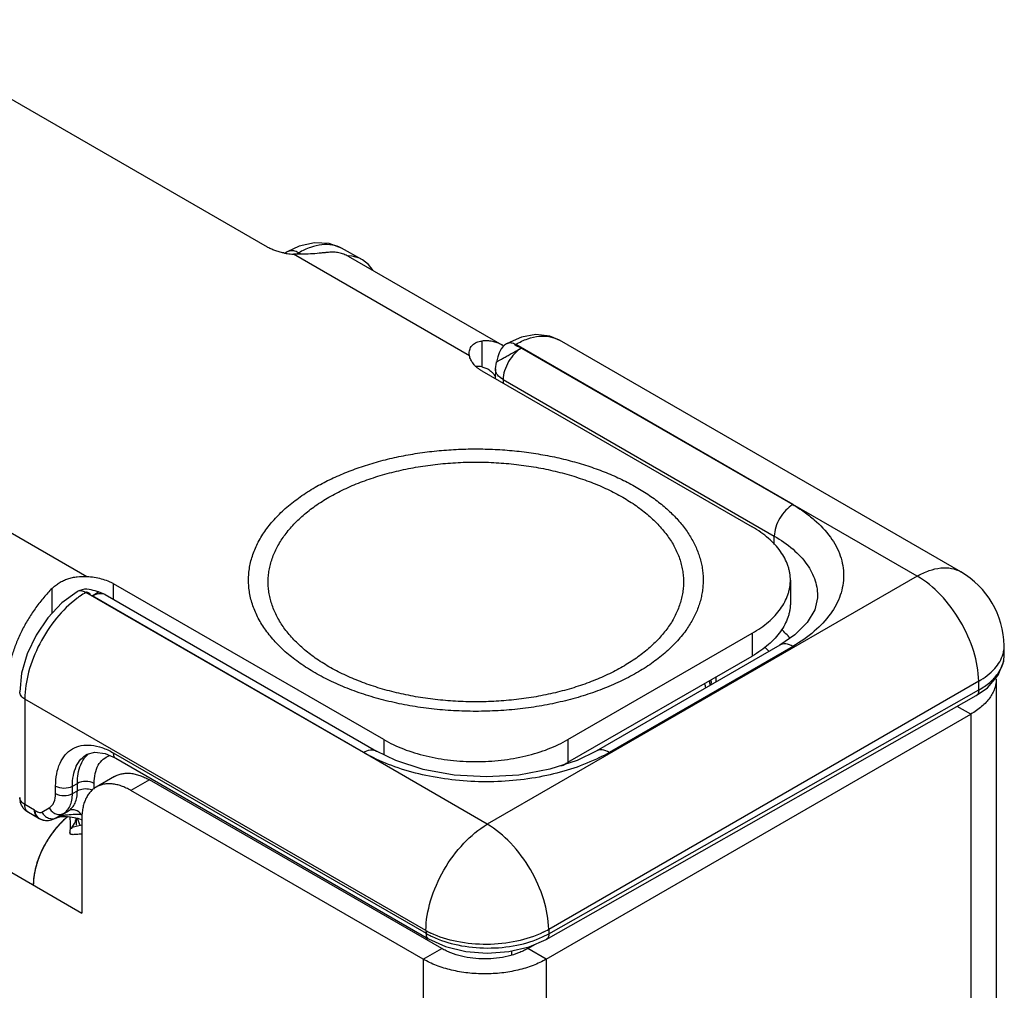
# Model space of a CAD drawing. Header units: inches. Extents: x 0 to 22, y 0 to 17.
# Tile 18 of 34: x 3.1 to 4.2, y 13.9 to 15. Entities that reach past the tile are written whole.
import ezdxf

# ---------------------------------------------------------------- set-up
doc = ezdxf.new("R2010")
doc.units = ezdxf.units.IN
doc.header["$LTSCALE"] = 1.21
doc.header["$MEASUREMENT"] = 0
doc.layers.get('0').update_dxf_attribs({"linetype": 'CONTINUOUS'})
for name, color, linetype in [('02___PRT_ALL_AXES', 7, 'CONTINUOUS'), ('03___PRT_ALL_CURVES', 7, 'CONTINUOUS'), ('FEATURES', 7, 'CONTINUOUS')]:
    doc.layers.add(name, color=color, linetype=linetype)

msp = doc.modelspace()

# ---------------------------------------------------------------- linework, layer by layer
at = {"color": 3, "linetype": 'CONTINUOUS'}
for p, q in [((1.7918, 14.7783), (3.1877, 13.9724)), ((4.2404, 14.2424), (4.2404, 13.7254)), ((3.7222, 13.9193), (4.2112, 14.2016)), ((4.2112, 14.2016), (4.2112, 13.7554)), ((3.5808, 13.9193), (3.2442, 14.1136)), ((3.1701, 14.0824), (3.1638, 14.0766)), ((3.1877, 14.0809), (3.1877, 13.9724)), ((3.1761, 14.0708), (3.1757, 14.0693)), ((3.1761, 14.0708), (3.1765, 14.0713)), ((3.1762, 14.0707), (3.1761, 14.0708)), ((3.1766, 14.0708), (3.1762, 14.0707)), ((3.1765, 14.0713), (3.1781, 14.0735)), ((3.1811, 14.0721), (3.1766, 14.0708)), ((3.1877, 14.0736), (3.1811, 14.0721)), ((3.5808, 13.9193), (3.5808, 11.3237)), ((3.7222, 13.9193), (3.7222, 11.3237))]:
    msp.add_line(p, q, dxfattribs=at)
at = {"color": 7, "linetype": 'CONTINUOUS'}
for p, q in [((3.4378, 14.7404), (3.4242, 14.734)), ((3.5101, 14.7251), (3.4868, 14.7381)), ((3.4242, 14.734), (3.4218, 14.7326)), ((3.4374, 14.7328), (3.4347, 14.7313)), ((3.4403, 14.7312), (3.4374, 14.7328)), ((4.0062, 14.4429), (3.6872, 14.6274)), ((3.6939, 14.6231), (4.0062, 14.4429)), ((4.1995, 14.3655), (3.7375, 14.6322)), ((3.6639, 14.5991), (3.6651, 14.6071)), ((3.6655, 14.6084), (3.6651, 14.6071)), ((3.6483, 14.5968), (3.9595, 14.4171)), ((3.6639, 14.5991), (3.6637, 14.5879)), ((3.6727, 14.5868), (3.6726, 14.5828)), ((3.6727, 14.5868), (3.9849, 14.4065)), ((4.1495, 14.3605), (4.0062, 14.4429)), ((3.9846, 14.397), (3.9849, 14.4065)), ((3.5352, 14.1722), (3.2241, 14.3518)), ((4.1495, 14.3605), (3.6545, 14.0747)), ((4.0034, 14.3559), (4.0034, 14.3298)), ((3.5118, 14.1574), (3.1922, 14.3417)), ((3.1996, 14.3378), (3.2067, 14.3424)), ((3.2146, 14.3393), (3.2067, 14.3425)), ((3.5118, 14.1574), (3.1996, 14.3378)), ((3.2146, 14.3393), (3.5269, 14.159)), ((4.0347, 14.3356), (4.0347, 14.3356)), ((3.7473, 14.1722), (3.9595, 14.2947)), ((3.9595, 14.2947), (3.9595, 14.2685)), ((4.0086, 14.2929), (3.9911, 14.2811)), ((3.9911, 14.2811), (3.7797, 14.159)), ((4.0061, 14.2796), (3.7947, 14.1575)), ((4.2496, 14.2703), (4.2495, 14.2804)), ((3.7473, 14.1461), (3.9595, 14.2685)), ((4.2202, 14.2395), (3.7252, 13.9537)), ((3.9123, 14.2393), (3.9119, 14.2353)), ((3.9123, 14.2393), (3.9123, 14.2388)), ((4.2203, 14.2294), (4.2202, 14.2395)), ((3.7253, 13.9487), (4.2203, 14.2294)), ((3.122, 14.2189), (3.122, 14.0975)), ((3.5838, 13.9522), (3.122, 14.2189)), ((3.7223, 13.9421), (4.2174, 14.2229)), ((4.2174, 14.2229), (4.2174, 14.2229)), ((4.2112, 14.2016), (4.1956, 14.2105)), ((3.5352, 14.1722), (3.5352, 14.1549)), ((3.7473, 14.1722), (3.7473, 14.1461)), ((3.1939, 14.1555), (3.2028, 14.1579)), ((3.1939, 14.1555), (3.1939, 14.1555)), ((3.2028, 14.1579), (3.2144, 14.1562)), ((3.2144, 14.1562), (3.2267, 14.1507)), ((3.2238, 14.157), (3.5839, 13.9491)), ((3.2267, 14.1507), (3.5867, 13.9428)), ((3.6545, 14.0747), (3.5118, 14.1574)), ((3.2254, 14.1298), (3.2042, 14.1176)), ((3.2654, 14.1259), (3.2442, 14.1136)), ((3.602, 13.9315), (3.2654, 14.1259)), ((3.1575, 14.1101), (3.1575, 14.1187)), ((3.1768, 14.1186), (3.1825, 14.1217)), ((3.1768, 14.11), (3.1768, 14.1186)), ((3.1768, 14.11), (3.1825, 14.1131)), ((3.1825, 14.1131), (3.1825, 14.1217)), ((3.2002, 14.1138), (3.1974, 14.1147)), ((3.2018, 14.1153), (3.2018, 14.1217)), ((3.1333, 14.0909), (3.122, 14.0975)), ((3.1416, 14.0886), (3.15, 14.0935)), ((3.1585, 14.0823), (3.1722, 14.0902)), ((3.1665, 14.0871), (3.1722, 14.0902)), ((3.1261, 14.0883), (3.1244, 14.0897)), ((3.1374, 14.0818), (3.1261, 14.0883)), ((3.1565, 14.0812), (3.1572, 14.0816)), ((3.1571, 14.0816), (3.1565, 14.0812)), ((3.1571, 14.0816), (3.1572, 14.0816)), ((3.1585, 14.0823), (3.1572, 14.0816)), ((3.1572, 14.0818), (3.158, 14.0822)), ((3.158, 14.0822), (3.1665, 14.0871)), ((3.1583, 14.0823), (3.1594, 14.0827)), ((3.1583, 14.0823), (3.1585, 14.0823)), ((3.1594, 14.0827), (3.1622, 14.0834)), ((3.1813, 14.0819), (3.1813, 14.0735)), ((3.1853, 14.0742), (3.1828, 14.0816)), ((3.1829, 14.0816), (3.187, 14.0802)), ((3.1757, 14.0706), (3.1759, 14.0693)), ((3.1857, 14.0735), (3.1853, 14.0742)), ((3.5838, 13.9522), (3.5839, 13.9491)), ((3.5844, 13.9441), (3.5844, 13.9417)), ((3.7182, 13.945), (3.7253, 13.9487)), ((3.7252, 13.9537), (3.7253, 13.9487)), ((3.5808, 13.9193), (3.602, 13.9315)), ((3.5867, 13.9428), (3.5867, 13.9428)), ((3.701, 13.9315), (3.7101, 13.9367)), ((3.7222, 13.9193), (3.701, 13.9315)), ((3.6825, 13.9287), (3.6825, 13.9239))]:
    msp.add_line(p, q, dxfattribs=at)
for points in [[(3.4868, 14.7381), (3.4725, 14.7435), (3.4556, 14.7444), (3.4378, 14.7404)], [(3.7375, 14.6322), (3.7263, 14.6369), (3.7105, 14.6387), (3.6938, 14.6358), (3.6773, 14.6285)], [(3.6773, 14.6285), (3.6767, 14.6282), (3.6744, 14.6265), (3.6723, 14.6246), (3.6706, 14.6224), (3.6693, 14.6201), (3.6682, 14.6178), (3.6674, 14.6154), (3.6667, 14.613), (3.6655, 14.6084)], [(3.1821, 14.3426), (3.1645, 14.3296), (3.1485, 14.3126), (3.1351, 14.2927), (3.1248, 14.271), (3.1183, 14.2486), (3.1161, 14.2271)], [(3.1854, 14.3441), (3.1827, 14.3429), (3.1821, 14.3426)], [(3.2067, 14.3425), (3.2054, 14.3428), (3.2032, 14.3434), (3.2009, 14.344), (3.1985, 14.3446), (3.1961, 14.3451), (3.1935, 14.3453), (3.1908, 14.3453), (3.1881, 14.3449), (3.1854, 14.3441)], [(4.0347, 14.3356), (4.0317, 14.3218), (4.0229, 14.3071), (4.0086, 14.2929)], [(4.2174, 14.2229), (4.2305, 14.232), (4.2428, 14.2463), (4.249, 14.2624), (4.2496, 14.2703)], [(3.7797, 14.159), (3.7578, 14.1483), (3.7263, 14.138), (3.6909, 14.1314), (3.6536, 14.1292), (3.6162, 14.1314), (3.5808, 14.1379), (3.5492, 14.1481), (3.5269, 14.159)], [(3.1622, 14.0834), (3.1659, 14.0838), (3.17, 14.0837), (3.1743, 14.0833), (3.1787, 14.0826), (3.1829, 14.0816)], [(3.5867, 13.9428), (3.6062, 13.9341), (3.6296, 13.9282), (3.6544, 13.9262), (3.6793, 13.928), (3.7028, 13.9335), (3.7223, 13.9421)]]:
    msp.add_lwpolyline(points, dxfattribs=at)
for centre, radius, start, end in [((4.1495, 14.2789), 0.1, 0.8586, 59.9972), ((3.2426, 14.2557), 0.0996, 120.3771, 124.8861), ((3.249, 14.2463), 0.111, 124.8198, 126.8816), ((3.8885, 14.1886), 0.1523, 41.2487, 46.467), ((3.874, 14.1748), 0.1442, 43.3905, 46.0753), ((4.2153, 14.2802), 0.0342, 344.3923, 348.7615), ((4.2167, 14.2799), 0.0328, 348.7553, 0.8009), ((3.809, 14.2215), 0.103, 9.5923, 10.2707), ((3.8093, 14.2215), 0.1026, 9.3156, 9.592), ((3.8097, 14.2216), 0.1022, 8.099, 9.3163), ((3.7655, 14.2419), 0.1468, 358.9846, 359.715), ((3.7704, 14.2454), 0.1476, 357.3907, 359.5542), ((3.8059, 14.2175), 0.101, 8.1229, 10.9666), ((3.8102, 14.2217), 0.1017, 7.3985, 8.0984), ((3.696, 14.3286), 0.1975, 296.3446, 299.9842), ((3.6737, 14.2736), 0.1473, 296.6216, 299.9858), ((3.1362, 14.1056), 0.0201, 180.0311, 195.0264), ((3.1474, 14.0991), 0.02, 239.9189, 274.7945), ((3.1818, 13.9743), 0.1116, 89.3091, 92.0375), ((3.1819, 13.9768), 0.1091, 87.1137, 89.3264), ((3.6323, 14.0395), 0.0998, 240.929, 244.5106), ((3.6334, 14.0355), 0.0996, 240.1433, 243.2574), ((3.6366, 14.0417), 0.1066, 243.2368, 244.5828), ((3.6747, 14.0412), 0.101, 295.8847, 299.9771)]:
    msp.add_arc(centre, radius, start, end, dxfattribs=at)
at = {"color": 3, "linetype": 'CONTINUOUS'}
for centre, radius, start, end in [((3.2261, 14.0162), 0.0867, 128.7827, 130.2602), ((3.1559, 14.0858), 0.0256, 348.5977, 351.0593), ((3.2469, 13.9958), 0.1159, 140.512, 146.6485), ((3.2412, 14.0005), 0.1085, 137.5311, 140.5134), ((3.2383, 14.0032), 0.1045, 136.5475, 137.5253), ((3.2366, 14.0047), 0.1022, 135.4774, 136.5481), ((3.1625, 14.0836), 0.0186, 327.1737, 330.1538), ((3.2511, 13.9929), 0.121, 146.6029, 149.7904), ((3.2505, 13.9932), 0.1204, 149.7808, 155.4404), ((3.2471, 13.9948), 0.1165, 155.4549, 158.7152), ((3.2282, 14.0009), 0.0967, 165.212, 168.3971)]:
    msp.add_arc(centre, radius, start, end, dxfattribs=at)
at = {"color": 7, "linetype": 'CONTINUOUS'}
msp.add_ellipse((3.461, 14.638), major_axis=(0.0493, 0.087), ratio=0.572358, start_param=5.975791, end_param=6.565757, dxfattribs=at)
for points, knots in [([(3.4868, 14.7381), (3.4835, 14.7399), (3.476, 14.7425), (3.4636, 14.7427), (3.4503, 14.7394), (3.4417, 14.7353), (3.4374, 14.7328)], [0, 0, 0, 0, 0.216954, 0.450105, 0.709771, 1, 1, 1, 1]), ([(3.4302, 14.7352), (3.4297, 14.7352), (3.4276, 14.7353), (3.4255, 14.7347), (3.4242, 14.734)], [0, 0, 0, 0, 0.265768, 1, 1, 1, 1]), ([(3.4374, 14.7328), (3.4368, 14.7332), (3.4345, 14.7343), (3.4321, 14.735), (3.4302, 14.7352)], [0, 0, 0, 0, 0.270234, 1, 1, 1, 1]), ([(3.6872, 14.6274), (3.6916, 14.63), (3.7004, 14.6341), (3.7139, 14.6373), (3.7265, 14.6369), (3.7342, 14.6341), (3.7375, 14.6322)], [0, 0, 0, 0, 0.289121, 0.548303, 0.781828, 1, 1, 1, 1]), ([(3.6651, 14.6071), (3.6651, 14.6072), (3.6654, 14.6074), (3.6659, 14.6077), (3.6667, 14.6082), (3.6679, 14.6089), (3.6693, 14.6097), (3.6717, 14.611), (3.6751, 14.613), (3.6796, 14.6155), (3.6845, 14.6181), (3.6892, 14.6207), (3.6924, 14.6223), (3.6939, 14.6231)], [0, 0, 0, 0, 0.007418, 0.026083, 0.055755, 0.095852, 0.14575, 0.20456, 0.344461, 0.505617, 0.676544, 0.84564, 1, 1, 1, 1]), ([(3.6939, 14.6231), (3.6909, 14.6214), (3.6853, 14.6167), (3.6786, 14.6077), (3.6741, 14.5976), (3.6727, 14.5903), (3.6727, 14.5868)], [0, 0, 0, 0, 0.236742, 0.498927, 0.761702, 1, 1, 1, 1]), ([(3.6773, 14.6285), (3.6786, 14.6293), (3.6823, 14.6298), (3.6855, 14.6284), (3.6872, 14.6274)], [0, 0, 0, 0, 0.448591, 1, 1, 1, 1]), ([(3.6939, 14.6231), (3.6935, 14.6234), (3.6927, 14.6237), (3.6913, 14.6244), (3.6895, 14.625), (3.688, 14.6257), (3.6871, 14.6262), (3.6867, 14.6266), (3.6867, 14.6272), (3.687, 14.6274), (3.6872, 14.6274)], [0, 0, 0, 0, 0.133444, 0.291683, 0.541391, 0.757912, 0.838165, 0.894806, 0.937417, 1, 1, 1, 1]), ([(3.6727, 14.5868), (3.6702, 14.5883), (3.6668, 14.5909), (3.6643, 14.5956), (3.6639, 14.598), (3.6639, 14.5991)], [0, 0, 0, 0, 0.550381, 0.783396, 1, 1, 1, 1]), ([(3.4562, 14.4628), (3.4616, 14.4659), (3.4729, 14.4718), (3.4907, 14.4797), (3.5096, 14.4867), (3.5295, 14.4928), (3.5502, 14.4978), (3.5716, 14.5018), (3.5935, 14.5047), (3.6157, 14.5065), (3.6381, 14.5072), (3.6606, 14.5068), (3.6829, 14.5053), (3.7049, 14.5027), (3.7264, 14.499), (3.7473, 14.4943), (3.7675, 14.4885), (3.7867, 14.4818), (3.8048, 14.4741), (3.8217, 14.4656), (3.8374, 14.4563), (3.8515, 14.4462), (3.8642, 14.4355), (3.8752, 14.4241), (3.8845, 14.4123), (3.892, 14.4), (3.8967, 14.3893), (3.8995, 14.3807), (3.9011, 14.3743), (3.9023, 14.3678), (3.9029, 14.3613), (3.9031, 14.3548), (3.9027, 14.3483), (3.9019, 14.3418), (3.9006, 14.3354), (3.8989, 14.3289), (3.8959, 14.3204), (3.8909, 14.3098), (3.8858, 14.3018), (3.883, 14.2979)], [0, 0, 0, 0, 0.032049, 0.065388, 0.099897, 0.135458, 0.171931, 0.209156, 0.24696, 0.285164, 0.323583, 0.362028, 0.40031, 0.438242, 0.475645, 0.512345, 0.548179, 0.583001, 0.616681, 0.649112, 0.680212, 0.709932, 0.738257, 0.765215, 0.790884, 0.815392, 0.838923, 0.850402, 0.861731, 0.872947, 0.884088, 0.895195, 0.906309, 0.917471, 0.92872, 0.940095, 0.951632, 0.97531, 1, 1, 1, 1]), ([(3.4722, 14.4514), (3.4779, 14.4547), (3.4897, 14.4609), (3.5086, 14.4689), (3.5287, 14.4758), (3.5499, 14.4816), (3.572, 14.4861), (3.5947, 14.4894), (3.6179, 14.4914), (3.6413, 14.4921), (3.6647, 14.4914), (3.6878, 14.4894), (3.7106, 14.4861), (3.7326, 14.4816), (3.7538, 14.4758), (3.7739, 14.4689), (3.7928, 14.4609), (3.8102, 14.4518), (3.8235, 14.4433), (3.8333, 14.4361), (3.8401, 14.4306), (3.8463, 14.4249), (3.8521, 14.419), (3.8574, 14.4129), (3.8637, 14.4048), (3.8703, 14.3942), (3.8752, 14.3831), (3.8779, 14.3741), (3.8793, 14.3674), (3.8802, 14.3606), (3.8805, 14.3538), (3.8802, 14.347), (3.8793, 14.3402), (3.8779, 14.3335), (3.8751, 14.3245), (3.8703, 14.3133), (3.8623, 14.3005), (3.8522, 14.2883), (3.84, 14.2766), (3.826, 14.2658), (3.8157, 14.2593), (3.8103, 14.2562)], [0, 0, 0, 0, 0.03253, 0.066532, 0.101848, 0.138316, 0.175733, 0.213878, 0.252517, 0.291405, 0.330292, 0.368929, 0.407074, 0.444491, 0.480962, 0.516285, 0.550291, 0.582837, 0.613826, 0.628723, 0.643216, 0.657309, 0.671008, 0.684326, 0.697279, 0.722169, 0.74593, 0.757492, 0.768898, 0.780197, 0.791443, 0.802688, 0.813988, 0.825394, 0.836958, 0.860719, 0.885611, 0.911869, 0.939646, 0.969026, 1, 1, 1, 1]), ([(3.8263, 14.2491), (3.8201, 14.2455), (3.8071, 14.2387), (3.7865, 14.2299), (3.7645, 14.2223), (3.7413, 14.216), (3.7171, 14.211), (3.6923, 14.2074), (3.6669, 14.2053), (3.6413, 14.2045), (3.6157, 14.2053), (3.5903, 14.2074), (3.5654, 14.211), (3.5413, 14.216), (3.5181, 14.2223), (3.496, 14.2299), (3.4754, 14.2387), (3.4564, 14.2486), (3.4418, 14.2579), (3.4311, 14.2658), (3.4237, 14.2718), (3.4168, 14.2781), (3.4104, 14.2846), (3.4047, 14.2912), (3.3978, 14.3001), (3.3906, 14.3116), (3.3853, 14.3238), (3.3823, 14.3337), (3.3807, 14.3411), (3.3798, 14.3485), (3.3794, 14.3559), (3.3798, 14.3633), (3.3807, 14.3708), (3.3823, 14.3781), (3.3853, 14.388), (3.3906, 14.4002), (3.3994, 14.4142), (3.4104, 14.4276), (3.4237, 14.4403), (3.4391, 14.4522), (3.4503, 14.4594), (3.4562, 14.4628)], [0, 0, 0, 0, 0.03253, 0.066531, 0.101848, 0.138315, 0.175733, 0.213878, 0.252517, 0.291405, 0.330292, 0.368929, 0.407074, 0.444491, 0.480962, 0.516286, 0.550291, 0.582837, 0.613826, 0.628723, 0.643216, 0.657309, 0.671008, 0.684326, 0.697279, 0.72217, 0.74593, 0.757492, 0.768898, 0.780197, 0.791443, 0.802688, 0.813988, 0.825394, 0.836958, 0.860719, 0.885611, 0.911869, 0.939647, 0.969026, 1, 1, 1, 1]), ([(3.8103, 14.2562), (3.8047, 14.2529), (3.7928, 14.2467), (3.774, 14.2387), (3.7538, 14.2317), (3.7327, 14.226), (3.7106, 14.2214), (3.6879, 14.2182), (3.6647, 14.2162), (3.6413, 14.2155), (3.6179, 14.2162), (3.5947, 14.2182), (3.572, 14.2214), (3.5499, 14.226), (3.5287, 14.2317), (3.5086, 14.2387), (3.4897, 14.2467), (3.4723, 14.2558), (3.459, 14.2642), (3.4492, 14.2714), (3.4425, 14.277), (3.4362, 14.2827), (3.4304, 14.2886), (3.4251, 14.2947), (3.4188, 14.3028), (3.4123, 14.3133), (3.4074, 14.3245), (3.4047, 14.3335), (3.4032, 14.3402), (3.4024, 14.347), (3.4021, 14.3538), (3.4024, 14.3606), (3.4032, 14.3674), (3.4047, 14.3741), (3.4074, 14.3831), (3.4123, 14.3942), (3.4203, 14.407), (3.4304, 14.4193), (3.4425, 14.4309), (3.4566, 14.4418), (3.4668, 14.4483), (3.4722, 14.4514)], [0, 0, 0, 0, 0.03253, 0.066532, 0.101848, 0.138316, 0.175733, 0.213879, 0.252517, 0.291405, 0.330292, 0.36893, 0.407074, 0.444491, 0.480962, 0.516286, 0.550291, 0.582837, 0.613826, 0.628723, 0.643216, 0.657309, 0.671008, 0.684326, 0.697279, 0.722169, 0.74593, 0.757492, 0.768898, 0.780197, 0.791443, 0.802688, 0.813988, 0.825394, 0.836957, 0.860719, 0.885611, 0.911869, 0.939646, 0.969026, 1, 1, 1, 1]), ([(4.0061, 14.4429), (4.0032, 14.4411), (3.9975, 14.4364), (3.9909, 14.4274), (3.9863, 14.4173), (3.985, 14.41), (3.9849, 14.4065)], [0, 0, 0, 0, 0.236707, 0.498914, 0.761711, 1, 1, 1, 1]), ([(4.0062, 14.4429), (4.0107, 14.4403), (4.0192, 14.4348), (4.0344, 14.423), (4.0498, 14.4068), (4.0619, 14.3847), (4.0661, 14.3612), (4.0619, 14.3377), (4.0498, 14.3156), (4.0308, 14.2956), (4.0149, 14.2846), (4.0061, 14.2796)], [0, 0, 0, 0, 0.074187, 0.144743, 0.274398, 0.391026, 0.499956, 0.608883, 0.725508, 0.855145, 1, 1, 1, 1]), ([(4.0034, 14.3559), (4.0034, 14.3573), (4.0033, 14.3602), (4.0027, 14.3644), (4.0018, 14.3686), (4.0001, 14.3743), (3.9971, 14.3813), (3.9921, 14.3893), (3.9857, 14.397), (3.9781, 14.4043), (3.9693, 14.4111), (3.9628, 14.4152), (3.9595, 14.4171)], [0, 0, 0, 0, 0.053916, 0.108091, 0.162776, 0.218213, 0.332138, 0.451467, 0.577346, 0.71056, 0.851506, 1, 1, 1, 1]), ([(3.9849, 14.4065), (3.9925, 14.4022), (4.0063, 14.3927), (4.0227, 14.3753), (4.0328, 14.356), (4.0349, 14.3422), (4.0347, 14.3356)], [0, 0, 0, 0, 0.290157, 0.549141, 0.781893, 1, 1, 1, 1]), ([(4.1495, 14.3605), (4.1539, 14.363), (4.1626, 14.3672), (4.176, 14.3704), (4.1886, 14.3701), (4.1962, 14.3674), (4.1995, 14.3655)], [0, 0, 0, 0, 0.289778, 0.549072, 0.782228, 1, 1, 1, 1]), ([(3.9595, 14.2947), (3.9628, 14.2966), (3.9693, 14.3007), (3.9781, 14.3075), (3.9857, 14.3148), (3.9921, 14.3225), (3.9971, 14.3305), (4.0001, 14.3375), (4.0018, 14.3432), (4.0027, 14.3474), (4.0033, 14.3516), (4.0034, 14.3545), (4.0034, 14.3559)], [0, 0, 0, 0, 0.148494, 0.28944, 0.422654, 0.548533, 0.667862, 0.781787, 0.837224, 0.891909, 0.946084, 1, 1, 1, 1]), ([(4.2202, 14.2395), (4.22, 14.251), (4.2155, 14.2752), (4.2002, 14.3091), (4.1782, 14.339), (4.1594, 14.3548), (4.1495, 14.3605)], [0, 0, 0, 0, 0.238292, 0.501083, 0.763285, 1, 1, 1, 1]), ([(3.1922, 14.3417), (3.1905, 14.3426), (3.1872, 14.344), (3.1834, 14.3434), (3.1821, 14.3426)], [0, 0, 0, 0, 0.550124, 1, 1, 1, 1]), ([(3.1996, 14.3378), (3.1989, 14.3381), (3.1976, 14.3391), (3.1961, 14.3405), (3.1949, 14.3414), (3.194, 14.3418), (3.1931, 14.342), (3.1925, 14.3418), (3.1922, 14.3417)], [0, 0, 0, 0, 0.269938, 0.551781, 0.680817, 0.795512, 0.897439, 1, 1, 1, 1]), ([(3.1996, 14.3378), (3.2002, 14.3381), (3.2024, 14.3393), (3.2049, 14.3402), (3.2067, 14.3405)], [0, 0, 0, 0, 0.267727, 1, 1, 1, 1]), ([(3.2067, 14.3405), (3.2081, 14.3407), (3.2109, 14.3408), (3.2135, 14.3399), (3.2146, 14.3393)], [0, 0, 0, 0, 0.521384, 1, 1, 1, 1]), ([(3.1824, 14.3351), (3.1735, 14.3285), (3.1572, 14.3122), (3.1382, 14.2832), (3.1255, 14.2515), (3.122, 14.2294), (3.122, 14.2189)], [0, 0, 0, 0, 0.24504, 0.507852, 0.766457, 1, 1, 1, 1]), ([(4.0034, 14.3298), (4.0034, 14.3284), (4.0033, 14.3255), (4.0027, 14.3213), (4.0018, 14.317), (4.0001, 14.3114), (3.9971, 14.3044), (3.9921, 14.2964), (3.9857, 14.2887), (3.9781, 14.2814), (3.9693, 14.2746), (3.9628, 14.2705), (3.9595, 14.2685)], [0, 0, 0, 0, 0.053916, 0.108091, 0.162776, 0.218213, 0.332138, 0.451467, 0.577346, 0.71056, 0.851506, 1, 1, 1, 1]), ([(3.883, 14.2979), (3.8796, 14.2932), (3.874, 14.2865), (3.8657, 14.278), (3.8564, 14.2696), (3.8434, 14.2595), (3.8322, 14.2524), (3.8263, 14.2491)], [0, 0, 0, 0, 0.229582, 0.349333, 0.47251, 0.729312, 1, 1, 1, 1]), ([(4.0061, 14.2796), (4.0037, 14.281), (3.9997, 14.2826), (3.9944, 14.2825), (3.9921, 14.2816), (3.9911, 14.2811)], [0, 0, 0, 0, 0.547698, 0.781681, 1, 1, 1, 1]), ([(4.2202, 14.2395), (4.227, 14.2434), (4.2387, 14.252), (4.2465, 14.2647), (4.2482, 14.271)], [0, 0, 0, 0, 0.545493, 1, 1, 1, 1]), ([(4.2203, 14.2294), (4.2248, 14.232), (4.2328, 14.2374), (4.2424, 14.2474), (4.2484, 14.2585), (4.2497, 14.2665), (4.2496, 14.2703)], [0, 0, 0, 0, 0.290808, 0.550135, 0.782742, 1, 1, 1, 1]), ([(3.122, 14.2189), (3.1203, 14.2198), (3.1175, 14.222), (3.1161, 14.2255), (3.1161, 14.2271)], [0, 0, 0, 0, 0.550744, 1, 1, 1, 1]), ([(4.2203, 14.2294), (4.2203, 14.2281), (4.22, 14.2255), (4.2184, 14.2234), (4.2174, 14.2229)], [0, 0, 0, 0, 0.551597, 1, 1, 1, 1]), ([(3.5352, 14.1722), (3.5388, 14.1701), (3.5462, 14.1663), (3.558, 14.1612), (3.5707, 14.1569), (3.584, 14.1532), (3.5978, 14.1504), (3.6121, 14.1483), (3.6266, 14.1471), (3.6413, 14.1467), (3.6559, 14.1471), (3.6705, 14.1483), (3.6847, 14.1504), (3.6986, 14.1532), (3.7119, 14.1569), (3.7245, 14.1612), (3.7363, 14.1663), (3.7438, 14.1701), (3.7473, 14.1722)], [0, 0, 0, 0, 0.055812, 0.11418, 0.174792, 0.237354, 0.301548, 0.366993, 0.433284, 0.5, 0.566716, 0.633007, 0.698452, 0.762646, 0.825208, 0.88582, 0.944188, 1, 1, 1, 1]), ([(3.1575, 14.1187), (3.1575, 14.1235), (3.1582, 14.1325), (3.1619, 14.1449), (3.168, 14.155), (3.1766, 14.1622), (3.1871, 14.166), (3.1989, 14.1663), (3.2115, 14.1633), (3.2197, 14.1594), (3.2238, 14.157)], [0, 0, 0, 0, 0.144862, 0.274479, 0.391073, 0.499971, 0.608876, 0.725486, 0.855121, 1, 1, 1, 1]), ([(3.5119, 14.1575), (3.5144, 14.1589), (3.5183, 14.1605), (3.5236, 14.1604), (3.5259, 14.1595), (3.5269, 14.159)], [0, 0, 0, 0, 0.547704, 0.78168, 1, 1, 1, 1]), ([(3.7947, 14.1575), (3.7922, 14.1589), (3.7882, 14.1605), (3.783, 14.1604), (3.7807, 14.1595), (3.7797, 14.159)], [0, 0, 0, 0, 0.547704, 0.78168, 1, 1, 1, 1]), ([(3.1768, 14.1186), (3.1768, 14.1227), (3.1774, 14.1306), (3.1807, 14.1413), (3.1861, 14.1499), (3.1912, 14.154), (3.1939, 14.1555)], [0, 0, 0, 0, 0.289955, 0.548977, 0.781887, 1, 1, 1, 1]), ([(3.1825, 14.1217), (3.1825, 14.1245), (3.1831, 14.1344), (3.1861, 14.1445), (3.1903, 14.1503)], [0, 0, 0, 0, 0.280308, 1, 1, 1, 1]), ([(3.1903, 14.1503), (3.1907, 14.1509), (3.1923, 14.1529), (3.1941, 14.1547), (3.1955, 14.1559)], [0, 0, 0, 0, 0.255507, 1, 1, 1, 1]), ([(3.2018, 14.1217), (3.2018, 14.1255), (3.2025, 14.1328), (3.2059, 14.1425), (3.2118, 14.15), (3.2171, 14.153), (3.2198, 14.1539)], [0, 0, 0, 0, 0.292802, 0.550164, 0.78009, 1, 1, 1, 1]), ([(3.2238, 14.157), (3.2238, 14.1557), (3.2241, 14.1532), (3.2257, 14.1512), (3.2267, 14.1507)], [0, 0, 0, 0, 0.550747, 1, 1, 1, 1]), ([(3.523, 14.1515), (3.522, 14.152), (3.5182, 14.1539), (3.5145, 14.1559), (3.5118, 14.1574)], [0, 0, 0, 0, 0.253768, 1, 1, 1, 1]), ([(3.7836, 14.1516), (3.7645, 14.142), (3.7214, 14.1281), (3.6648, 14.1225), (3.6182, 14.1248), (3.5842, 14.1302), (3.5522, 14.1388), (3.5323, 14.147), (3.523, 14.1515)], [0, 0, 0, 0, 0.239267, 0.499532, 0.631224, 0.760163, 0.883813, 1, 1, 1, 1]), ([(3.2254, 14.1298), (3.2268, 14.1306), (3.2295, 14.1319), (3.234, 14.1331), (3.2388, 14.1337), (3.2439, 14.1335), (3.2491, 14.1326), (3.2545, 14.131), (3.26, 14.1288), (3.2636, 14.1269), (3.2654, 14.1259)], [0, 0, 0, 0, 0.108019, 0.218068, 0.33198, 0.451313, 0.577245, 0.710595, 0.851595, 1, 1, 1, 1]), ([(3.1575, 14.1187), (3.1604, 14.1171), (3.1671, 14.1157), (3.1739, 14.117), (3.1768, 14.1186)], [0, 0, 0, 0, 0.498873, 1, 1, 1, 1]), ([(3.1722, 14.0902), (3.1738, 14.0912), (3.1769, 14.0938), (3.1802, 14.0992), (3.1821, 14.1058), (3.1825, 14.1106), (3.1825, 14.1131)], [0, 0, 0, 0, 0.218173, 0.451447, 0.710538, 1, 1, 1, 1]), ([(3.2018, 14.1217), (3.199, 14.1233), (3.1922, 14.1246), (3.1854, 14.1234), (3.1825, 14.1217)], [0, 0, 0, 0, 0.498873, 1, 1, 1, 1]), ([(3.1974, 14.1147), (3.1949, 14.1154), (3.1897, 14.1156), (3.1847, 14.1143), (3.1825, 14.1131)], [0, 0, 0, 0, 0.517872, 1, 1, 1, 1]), ([(3.122, 14.0975), (3.1203, 14.0984), (3.1175, 14.1006), (3.1161, 14.1041), (3.1161, 14.1056)], [0, 0, 0, 0, 0.550791, 1, 1, 1, 1]), ([(3.15, 14.0935), (3.1512, 14.0942), (3.1534, 14.0961), (3.1568, 14.1015), (3.1575, 14.1066), (3.1575, 14.1101)], [0, 0, 0, 0, 0.218428, 0.452345, 1, 1, 1, 1]), ([(3.1575, 14.1101), (3.1604, 14.1084), (3.1671, 14.1071), (3.1739, 14.1084), (3.1768, 14.11)], [0, 0, 0, 0, 0.498873, 1, 1, 1, 1]), ([(3.1665, 14.0871), (3.1681, 14.0881), (3.1712, 14.0907), (3.1745, 14.096), (3.1764, 14.1026), (3.1768, 14.1075), (3.1768, 14.11)], [0, 0, 0, 0, 0.217356, 0.450471, 0.709907, 1, 1, 1, 1]), ([(3.1244, 14.0897), (3.124, 14.0901), (3.1224, 14.0924), (3.122, 14.0953), (3.122, 14.0975)], [0, 0, 0, 0, 0.222228, 1, 1, 1, 1]), ([(3.1333, 14.0909), (3.1347, 14.0901), (3.1372, 14.0887), (3.1405, 14.088), (3.1416, 14.0886)], [0, 0, 0, 0, 0.56768, 1, 1, 1, 1]), ([(3.1333, 14.0909), (3.1334, 14.0904), (3.1337, 14.0887), (3.1341, 14.0869), (3.1347, 14.0857)], [0, 0, 0, 0, 0.267649, 1, 1, 1, 1]), ([(3.1374, 14.0818), (3.1361, 14.0826), (3.1338, 14.0855), (3.1333, 14.089), (3.1333, 14.0909)], [0, 0, 0, 0, 0.449225, 1, 1, 1, 1]), ([(3.15, 14.0935), (3.1509, 14.092), (3.1531, 14.0893), (3.1574, 14.0865), (3.1621, 14.0856), (3.1652, 14.0864), (3.1665, 14.0871)], [0, 0, 0, 0, 0.27252, 0.532546, 0.773636, 1, 1, 1, 1]), ([(3.1874, 14.0857), (3.1855, 14.0881), (3.1817, 14.091), (3.176, 14.0916), (3.1733, 14.0909), (3.1722, 14.0902)], [0, 0, 0, 0, 0.527514, 0.769979, 1, 1, 1, 1]), ([(3.1347, 14.0857), (3.1359, 14.0834), (3.1406, 14.0797), (3.1462, 14.0789), (3.1491, 14.0792)], [0, 0, 0, 0, 0.473141, 1, 1, 1, 1]), ([(3.1416, 14.0886), (3.1425, 14.0871), (3.1447, 14.0844), (3.149, 14.0817), (3.1537, 14.0807), (3.1568, 14.0815), (3.158, 14.0822)], [0, 0, 0, 0, 0.272376, 0.532435, 0.773582, 1, 1, 1, 1]), ([(3.1572, 14.0816), (3.157, 14.0815), (3.1562, 14.0811), (3.157, 14.0816), (3.1572, 14.0818)], [0, 0, 0, 0, 0.471844, 1, 1, 1, 1]), ([(3.1778, 14.0858), (3.1747, 14.0857), (3.1699, 14.0853), (3.1634, 14.0842), (3.16, 14.0832), (3.1585, 14.0823)], [0, 0, 0, 0, 0.47034, 0.734922, 1, 1, 1, 1]), ([(3.5838, 13.9522), (3.5838, 13.9638), (3.5882, 13.9883), (3.6033, 14.0226), (3.6255, 14.0529), (3.6445, 14.0689), (3.6545, 14.0747)], [0, 0, 0, 0, 0.237217, 0.499992, 0.76277, 1, 1, 1, 1]), ([(3.7252, 13.9537), (3.725, 13.9652), (3.7205, 13.9894), (3.7053, 14.0233), (3.6832, 14.0532), (3.6644, 14.069), (3.6545, 14.0747)], [0, 0, 0, 0, 0.238292, 0.501083, 0.763285, 1, 1, 1, 1]), ([(3.5839, 13.9491), (3.5839, 13.9478), (3.5842, 13.9454), (3.5858, 13.9433), (3.5867, 13.9428)], [0, 0, 0, 0, 0.550744, 1, 1, 1, 1]), ([(3.7188, 13.9503), (3.7092, 13.9456), (3.6878, 13.9387), (3.654, 13.9352), (3.6203, 13.9382), (3.5989, 13.9448), (3.5893, 13.9494)], [0, 0, 0, 0, 0.240728, 0.501633, 0.761665, 1, 1, 1, 1]), ([(3.5909, 13.9454), (3.6003, 13.941), (3.6213, 13.9344), (3.6545, 13.9311), (3.6877, 13.9341), (3.7087, 13.9406), (3.7182, 13.945)], [0, 0, 0, 0, 0.240133, 0.500216, 0.760186, 1, 1, 1, 1]), ([(3.7253, 13.9487), (3.7253, 13.9473), (3.725, 13.9448), (3.7233, 13.9427), (3.7223, 13.9421)], [0, 0, 0, 0, 0.551585, 1, 1, 1, 1]), ([(3.701, 13.9315), (3.6994, 13.9306), (3.6959, 13.9288), (3.6884, 13.9256), (3.6782, 13.9224), (3.6651, 13.9202), (3.6515, 13.9194), (3.638, 13.9202), (3.6249, 13.9224), (3.6146, 13.9256), (3.6072, 13.9288), (3.6037, 13.9306), (3.602, 13.9315)], [0, 0, 0, 0, 0.055746, 0.114139, 0.237398, 0.367003, 0.5, 0.632997, 0.762602, 0.885861, 0.944254, 1, 1, 1, 1])]:
    msp.add_open_spline(points, degree=3, knots=knots, dxfattribs=at)
at = {"color": 3, "linetype": 'CONTINUOUS'}
for points, knots in [([(4.2404, 14.2424), (4.2404, 14.2405), (4.2401, 14.2367), (4.2387, 14.231), (4.2362, 14.2255), (4.2329, 14.2201), (4.2287, 14.215), (4.2236, 14.2101), (4.2177, 14.2056), (4.2134, 14.2029), (4.2112, 14.2016)], [0, 0, 0, 0, 0.108025, 0.218075, 0.331988, 0.451323, 0.57726, 0.71062, 0.851615, 1, 1, 1, 1]), ([(3.2042, 14.1176), (3.2029, 14.1168), (3.2004, 14.1151), (3.1971, 14.1118), (3.1942, 14.1079), (3.1918, 14.1034), (3.19, 14.0984), (3.1886, 14.093), (3.1878, 14.0871), (3.1877, 14.083), (3.1877, 14.0809)], [0, 0, 0, 0, 0.108022, 0.218073, 0.331987, 0.451321, 0.577252, 0.710601, 0.851598, 1, 1, 1, 1]), ([(3.2442, 14.1136), (3.2424, 14.1146), (3.2388, 14.1165), (3.2333, 14.1188), (3.2279, 14.1204), (3.2227, 14.1212), (3.2176, 14.1214), (3.2128, 14.1209), (3.2083, 14.1196), (3.2055, 14.1183), (3.2042, 14.1176)], [0, 0, 0, 0, 0.148405, 0.289405, 0.422755, 0.548687, 0.66802, 0.781932, 0.891981, 1, 1, 1, 1]), ([(3.1718, 14.0838), (3.1711, 14.0832), (3.1683, 14.0809), (3.1656, 14.0784), (3.1637, 14.0764)], [0, 0, 0, 0, 0.244389, 1, 1, 1, 1]), ([(3.1748, 14.0755), (3.1747, 14.0761), (3.1746, 14.0786), (3.1743, 14.0812), (3.1739, 14.0832)], [0, 0, 0, 0, 0.221234, 1, 1, 1, 1]), ([(3.1786, 14.0743), (3.1791, 14.0752), (3.1801, 14.0773), (3.1807, 14.0795), (3.181, 14.0807)], [0, 0, 0, 0, 0.442822, 1, 1, 1, 1]), ([(3.1638, 14.0766), (3.159, 14.0717), (3.1502, 14.0608), (3.1418, 14.0456), (3.1367, 14.0327), (3.1339, 14.0231), (3.1322, 14.0138), (3.1318, 14.0076), (3.1318, 14.0046)], [0, 0, 0, 0, 0.255535, 0.517459, 0.646005, 0.770317, 0.888751, 1, 1, 1, 1]), ([(3.1877, 14.0634), (3.1866, 14.0633), (3.1846, 14.0632), (3.1818, 14.063), (3.1796, 14.0628), (3.1778, 14.0627), (3.1765, 14.0628), (3.1755, 14.0629), (3.175, 14.0631), (3.1747, 14.0632), (3.1744, 14.0634), (3.1742, 14.0638), (3.174, 14.0644), (3.174, 14.0652), (3.1741, 14.0663), (3.1743, 14.0676), (3.1745, 14.0692), (3.1748, 14.0718), (3.1748, 14.074), (3.1748, 14.0755)], [0, 0, 0, 0, 0.128291, 0.234969, 0.321841, 0.390749, 0.443667, 0.482941, 0.498477, 0.512011, 0.524301, 0.536232, 0.562207, 0.594845, 0.63623, 0.687262, 0.748509, 0.820549, 1, 1, 1, 1]), ([(3.1385, 14.0371), (3.1381, 14.0362), (3.1367, 14.0324), (3.1355, 14.0285), (3.1347, 14.0256)], [0, 0, 0, 0, 0.253855, 1, 1, 1, 1]), ([(3.1335, 14.0204), (3.1329, 14.0177), (3.1321, 14.0125), (3.1318, 14.0072), (3.1318, 14.0046)], [0, 0, 0, 0, 0.514278, 1, 1, 1, 1]), ([(3.7222, 13.9193), (3.7199, 13.9179), (3.7149, 13.9153), (3.7042, 13.9108), (3.6896, 13.9063), (3.6709, 13.9031), (3.6515, 13.902), (3.6321, 13.9031), (3.6135, 13.9063), (3.5988, 13.9108), (3.5881, 13.9153), (3.5832, 13.9179), (3.5808, 13.9193)], [0, 0, 0, 0, 0.055792, 0.114189, 0.23739, 0.366994, 0.5, 0.633006, 0.76261, 0.885811, 0.944208, 1, 1, 1, 1])]:
    msp.add_open_spline(points, degree=3, knots=knots, dxfattribs=at)
at = {"color": 7, "linetype": 'CONTINUOUS'}
for points in [[(3.1203, 14.0934), (3.1187, 14.0954), (3.1175, 14.0979), (3.1168, 14.1004)], [(3.1261, 14.0883), (3.1239, 14.0896), (3.1219, 14.0913), (3.1203, 14.0934)], [(3.1491, 14.0792), (3.1517, 14.0794), (3.1542, 14.0801), (3.1565, 14.0812)]]:
    msp.add_open_spline(points, degree=3, dxfattribs=at)
at = {"layer": '02___PRT_ALL_AXES', "color": 7, "linetype": 'CONTINUOUS'}
msp.add_line((3.4943, 14.7289), (3.6711, 14.6268), dxfattribs=at)
at = {"layer": '03___PRT_ALL_CURVES', "color": 40, "linetype": 'CONTINUOUS'}
for p, q in [((3.1716, 14.0836), (3.1673, 14.0799)), ((3.1877, 14.0736), (3.1877, 13.9724))]:
    msp.add_line(p, q, dxfattribs=at)
for points, knots in [([(3.1673, 14.0799), (3.167, 14.0797), (3.1667, 14.0793), (3.1662, 14.0789), (3.166, 14.0787), (3.1658, 14.0785), (3.1656, 14.0783), (3.1654, 14.0781), (3.1653, 14.078), (3.1652, 14.0779), (3.1651, 14.0778), (3.1651, 14.0778), (3.165, 14.0778), (3.165, 14.0777), (3.1649, 14.0777), (3.1648, 14.0776), (3.1646, 14.0774), (3.1644, 14.0772), (3.1642, 14.077), (3.1641, 14.0768), (3.164, 14.0767), (3.1639, 14.0766), (3.1638, 14.0765), (3.1637, 14.0765), (3.1637, 14.0765), (3.1637, 14.0764), (3.1636, 14.0764), (3.1636, 14.0763), (3.1635, 14.0762), (3.1634, 14.0761), (3.1633, 14.076), (3.1631, 14.0758), (3.1629, 14.0756), (3.1627, 14.0754), (3.1624, 14.0751), (3.1622, 14.0749), (3.162, 14.0747), (3.1619, 14.0745), (3.1617, 14.0744), (3.1616, 14.0743), (3.1616, 14.0742), (3.1615, 14.0742), (3.1615, 14.0741), (3.1614, 14.0741), (3.1614, 14.074), (3.1613, 14.0739), (3.1611, 14.0737), (3.1609, 14.0735), (3.1606, 14.0732), (3.1604, 14.0729), (3.1602, 14.0727)], [0, 0, 0, 0, 0.125, 0.15625, 0.1875, 0.21875, 0.25, 0.28125, 0.296875, 0.3125, 0.320312, 0.328125, 0.332031, 0.335938, 0.34375, 0.359375, 0.375, 0.40625, 0.4375, 0.453125, 0.46875, 0.484375, 0.492188, 0.496094, 0.5, 0.503906, 0.507812, 0.515625, 0.53125, 0.546875, 0.5625, 0.59375, 0.625, 0.65625, 0.6875, 0.71875, 0.75, 0.78125, 0.796875, 0.8125, 0.820312, 0.828125, 0.832031, 0.835938, 0.84375, 0.859375, 0.875, 0.90625, 0.9375, 1, 1, 1, 1]), ([(3.1602, 14.0727), (3.16, 14.0724), (3.1595, 14.0719), (3.1589, 14.0712), (3.1585, 14.0708), (3.1584, 14.0706), (3.1582, 14.0704), (3.1581, 14.0703), (3.1579, 14.07), (3.1576, 14.0697), (3.1572, 14.0692), (3.1569, 14.0688), (3.1567, 14.0685), (3.1565, 14.0683), (3.1564, 14.0682), (3.1563, 14.0681), (3.1563, 14.068), (3.1562, 14.0679), (3.1561, 14.0678), (3.1559, 14.0676), (3.1557, 14.0673), (3.1553, 14.0668), (3.155, 14.0664), (3.1548, 14.0661), (3.1546, 14.0658), (3.1544, 14.0656), (3.1543, 14.0655), (3.1542, 14.0654), (3.1542, 14.0653), (3.1541, 14.0653), (3.1541, 14.0652), (3.154, 14.0651), (3.1538, 14.0649), (3.1537, 14.0646), (3.1534, 14.0643), (3.1531, 14.0639), (3.1529, 14.0635), (3.1526, 14.0632), (3.1525, 14.063), (3.1524, 14.0629), (3.1523, 14.0628), (3.1523, 14.0627), (3.1522, 14.0626), (3.1521, 14.0624), (3.1519, 14.0622), (3.1517, 14.0618), (3.1514, 14.0614), (3.151, 14.0609), (3.1507, 14.0604), (3.1505, 14.0601), (3.1504, 14.06), (3.1503, 14.0598), (3.1501, 14.0596), (3.1498, 14.059), (3.1493, 14.0582), (3.1488, 14.0575), (3.1486, 14.0572)], [0, 0, 0, 0, 0.0625, 0.125, 0.140625, 0.15625, 0.164062, 0.171875, 0.1875, 0.21875, 0.25, 0.28125, 0.296875, 0.3125, 0.320312, 0.328125, 0.332031, 0.335938, 0.34375, 0.359375, 0.375, 0.40625, 0.4375, 0.453125, 0.46875, 0.484375, 0.492188, 0.496094, 0.5, 0.503906, 0.507812, 0.515625, 0.53125, 0.546875, 0.5625, 0.59375, 0.625, 0.640625, 0.65625, 0.664062, 0.667969, 0.671875, 0.679688, 0.6875, 0.703125, 0.71875, 0.75, 0.78125, 0.8125, 0.828125, 0.835938, 0.84375, 0.859375, 0.875, 0.9375, 1, 1, 1, 1]), ([(3.1486, 14.0572), (3.1484, 14.0568), (3.1479, 14.0561), (3.1475, 14.0554), (3.1472, 14.0549), (3.147, 14.0547), (3.1469, 14.0545), (3.1468, 14.0543), (3.1467, 14.054), (3.1464, 14.0536), (3.1461, 14.0531), (3.1459, 14.0526), (3.1457, 14.0523), (3.1456, 14.0521), (3.1455, 14.0519), (3.1454, 14.0518), (3.1453, 14.0517), (3.1453, 14.0516), (3.1452, 14.0515), (3.1451, 14.0512), (3.1449, 14.0509), (3.1446, 14.0504), (3.1444, 14.0499), (3.1442, 14.0495), (3.144, 14.0493), (3.1439, 14.049), (3.1438, 14.0489), (3.1438, 14.0488), (3.1437, 14.0487), (3.1437, 14.0486), (3.1436, 14.0485), (3.1436, 14.0484), (3.1434, 14.0482), (3.1433, 14.0479), (3.1431, 14.0475), (3.1429, 14.0471), (3.1427, 14.0467), (3.1425, 14.0463), (3.1424, 14.0461), (3.1423, 14.0459), (3.1423, 14.0458), (3.1422, 14.0457), (3.1422, 14.0456), (3.1421, 14.0454), (3.142, 14.0452), (3.1418, 14.0448), (3.1416, 14.0443), (3.1413, 14.0437), (3.1411, 14.0433), (3.1409, 14.0429), (3.1408, 14.0427), (3.1407, 14.0425), (3.1406, 14.0423), (3.1404, 14.0417), (3.14, 14.0409), (3.1397, 14.0401), (3.1395, 14.0397)], [0, 0, 0, 0, 0.0625, 0.125, 0.140625, 0.15625, 0.164062, 0.171875, 0.1875, 0.21875, 0.25, 0.28125, 0.296875, 0.3125, 0.320312, 0.328125, 0.332031, 0.335938, 0.34375, 0.359375, 0.375, 0.40625, 0.4375, 0.453125, 0.46875, 0.484375, 0.492188, 0.496094, 0.5, 0.503906, 0.507812, 0.515625, 0.53125, 0.546875, 0.5625, 0.59375, 0.625, 0.640625, 0.65625, 0.664062, 0.667969, 0.671875, 0.679688, 0.6875, 0.703125, 0.71875, 0.75, 0.78125, 0.8125, 0.828125, 0.835938, 0.84375, 0.859375, 0.875, 0.9375, 1, 1, 1, 1]), ([(3.1395, 14.0397), (3.1394, 14.0393), (3.1391, 14.0386), (3.1387, 14.0378), (3.1385, 14.0373), (3.1384, 14.037), (3.1384, 14.0369), (3.1383, 14.0367), (3.1382, 14.0364), (3.138, 14.0359), (3.1378, 14.0354), (3.1376, 14.0349), (3.1375, 14.0345), (3.1374, 14.0343), (3.1374, 14.0341), (3.1373, 14.034), (3.1373, 14.0339), (3.1373, 14.0338), (3.1372, 14.0337), (3.1371, 14.0334), (3.137, 14.033), (3.1368, 14.0325), (3.1367, 14.0321), (3.1365, 14.0317), (3.1364, 14.0314), (3.1363, 14.0311), (3.1363, 14.031), (3.1362, 14.0309), (3.1362, 14.0308), (3.1362, 14.0307), (3.1362, 14.0306), (3.1361, 14.0305), (3.1361, 14.0302), (3.136, 14.03), (3.1359, 14.0296), (3.1357, 14.0292), (3.1356, 14.0287), (3.1355, 14.0283), (3.1354, 14.0281), (3.1354, 14.028), (3.1353, 14.0279), (3.1353, 14.0278), (3.1353, 14.0277), (3.1352, 14.0274), (3.1351, 14.0269), (3.1349, 14.0263), (3.1348, 14.0258), (3.1346, 14.0253), (3.1345, 14.0249), (3.1345, 14.0247), (3.1344, 14.0245), (3.1344, 14.0243), (3.1343, 14.0239), (3.1342, 14.0234), (3.134, 14.0227), (3.1339, 14.0221), (3.1338, 14.0217)], [0, 0, 0, 0, 0.0625, 0.125, 0.140625, 0.15625, 0.164062, 0.171875, 0.1875, 0.21875, 0.25, 0.28125, 0.296875, 0.3125, 0.320312, 0.328125, 0.332031, 0.335938, 0.34375, 0.359375, 0.375, 0.40625, 0.4375, 0.453125, 0.46875, 0.484375, 0.492188, 0.496094, 0.5, 0.503906, 0.507812, 0.515625, 0.53125, 0.546875, 0.5625, 0.59375, 0.625, 0.640625, 0.65625, 0.664062, 0.667969, 0.671875, 0.679688, 0.6875, 0.71875, 0.75, 0.78125, 0.8125, 0.828125, 0.835938, 0.84375, 0.859375, 0.875, 0.90625, 0.9375, 1, 1, 1, 1]), ([(3.1338, 14.0217), (3.1337, 14.0214), (3.1336, 14.0208), (3.1334, 14.0201), (3.1334, 14.0197), (3.1333, 14.0193), (3.1332, 14.0191), (3.1332, 14.0189), (3.1332, 14.0188), (3.1332, 14.0188), (3.1332, 14.0186), (3.1331, 14.0183), (3.133, 14.0179), (3.1329, 14.0174), (3.1329, 14.0169), (3.1328, 14.0165), (3.1328, 14.0163), (3.1327, 14.0161), (3.1327, 14.016), (3.1327, 14.0159), (3.1327, 14.0158), (3.1327, 14.0157), (3.1326, 14.0156), (3.1326, 14.0154), (3.1326, 14.0151), (3.1325, 14.0146), (3.1325, 14.0142), (3.1324, 14.0139), (3.1324, 14.0136), (3.1323, 14.0134), (3.1323, 14.0132), (3.1323, 14.0131), (3.1323, 14.0131), (3.1323, 14.013), (3.1323, 14.0129), (3.1323, 14.0128), (3.1323, 14.0125), (3.1322, 14.0122), (3.1322, 14.0119), (3.1321, 14.0114), (3.1321, 14.011), (3.1321, 14.0106), (3.132, 14.0104), (3.132, 14.0102), (3.132, 14.0102), (3.132, 14.0101), (3.132, 14.01), (3.132, 14.0099), (3.132, 14.0098), (3.132, 14.0095), (3.132, 14.0092), (3.1319, 14.0088), (3.1319, 14.0083), (3.1319, 14.0079), (3.1319, 14.0077), (3.1319, 14.0076), (3.1319, 14.0075), (3.1319, 14.0074), (3.1319, 14.0072), (3.1318, 14.007), (3.1318, 14.0067), (3.1318, 14.0062), (3.1318, 14.0055), (3.1318, 14.005), (3.1318, 14.0046)], [0, 0, 0, 0, 0.0625, 0.09375, 0.125, 0.140625, 0.15625, 0.164062, 0.167969, 0.171875, 0.179688, 0.1875, 0.21875, 0.25, 0.28125, 0.296875, 0.3125, 0.320312, 0.328125, 0.332031, 0.335938, 0.339844, 0.34375, 0.359375, 0.375, 0.40625, 0.4375, 0.453125, 0.46875, 0.484375, 0.492188, 0.496094, 0.5, 0.503906, 0.507812, 0.515625, 0.53125, 0.546875, 0.5625, 0.59375, 0.625, 0.640625, 0.65625, 0.660156, 0.664062, 0.667969, 0.671875, 0.679688, 0.6875, 0.703125, 0.71875, 0.75, 0.78125, 0.8125, 0.820312, 0.828125, 0.832031, 0.835938, 0.84375, 0.859375, 0.875, 0.90625, 0.9375, 1, 1, 1, 1])]:
    msp.add_open_spline(points, degree=3, knots=knots, dxfattribs=at)
at = {"layer": 'FEATURES', "color": 7, "linetype": 'CONTINUOUS'}
for p, q in [((2.9476, 15.0014), (3.4009, 14.7397)), ((3.6339, 14.6144), (3.4314, 14.7314)), ((3.6483, 14.6313), (3.6483, 14.6017)), ((3.6339, 14.6144), (3.6337, 14.6172)), ((3.6483, 14.6017), (3.6551, 14.5991)), ((2.991, 14.4771), (3.1935, 14.3601)), ((3.2241, 14.3338), (3.2241, 14.3518)), ((3.1534, 14.3177), (3.1534, 14.3463))]:
    msp.add_line(p, q, dxfattribs=at)
for centre, radius, start, end in [((3.4355, 14.8114), 0.0802, 258.9899, 261.6832), ((3.4361, 14.8156), 0.0844, 261.7059, 266.8252), ((3.6544, 14.5979), 0.0334, 55.6937, 59.9907)]:
    msp.add_arc(centre, radius, start, end, dxfattribs=at)
for points, knots in [([(3.4202, 14.7327), (3.4184, 14.7331), (3.4149, 14.7339), (3.4099, 14.7355), (3.4052, 14.7374), (3.4022, 14.7389), (3.4009, 14.7397)], [0, 0, 0, 0, 0.26486, 0.520953, 0.766626, 1, 1, 1, 1]), ([(3.4716, 14.7334), (3.4703, 14.7332), (3.4675, 14.733), (3.4615, 14.7324), (3.4532, 14.7316), (3.4425, 14.7311), (3.4352, 14.7312), (3.4314, 14.7314)], [0, 0, 0, 0, 0.097515, 0.206021, 0.450837, 0.720753, 1, 1, 1, 1]), ([(3.4943, 14.7289), (3.4927, 14.7298), (3.4892, 14.7314), (3.4836, 14.733), (3.4777, 14.7337), (3.4736, 14.7336), (3.4716, 14.7334)], [0, 0, 0, 0, 0.239435, 0.483375, 0.735906, 1, 1, 1, 1]), ([(3.6337, 14.6172), (3.6337, 14.6181), (3.6339, 14.6199), (3.6346, 14.6225), (3.6359, 14.6249), (3.6376, 14.6269), (3.6398, 14.6286), (3.6423, 14.63), (3.6452, 14.6309), (3.6473, 14.6312), (3.6483, 14.6313)], [0, 0, 0, 0, 0.122351, 0.241137, 0.358352, 0.476341, 0.597552, 0.724196, 0.85799, 1, 1, 1, 1]), ([(3.6711, 14.6268), (3.6694, 14.6278), (3.666, 14.6294), (3.6604, 14.6309), (3.6545, 14.6316), (3.6504, 14.6315), (3.6483, 14.6313)], [0, 0, 0, 0, 0.239435, 0.483375, 0.735906, 1, 1, 1, 1]), ([(3.6483, 14.5968), (3.6473, 14.5974), (3.6454, 14.5986), (3.6428, 14.6005), (3.6405, 14.6026), (3.6385, 14.6048), (3.6368, 14.6071), (3.6354, 14.6095), (3.6345, 14.6119), (3.6341, 14.6136), (3.6339, 14.6144)], [0, 0, 0, 0, 0.14614, 0.28588, 0.418982, 0.545545, 0.666095, 0.781389, 0.89234, 1, 1, 1, 1]), ([(3.6483, 14.6017), (3.6472, 14.6019), (3.6449, 14.6022), (3.6426, 14.602), (3.6416, 14.6018)], [0, 0, 0, 0, 0.520726, 1, 1, 1, 1]), ([(3.6551, 14.5991), (3.6559, 14.5986), (3.6576, 14.5975), (3.6591, 14.5962), (3.6598, 14.5955)], [0, 0, 0, 0, 0.497335, 1, 1, 1, 1]), ([(3.6598, 14.5955), (3.6605, 14.5947), (3.662, 14.5931), (3.6632, 14.5913), (3.6638, 14.5904)], [0, 0, 0, 0, 0.492163, 1, 1, 1, 1]), ([(3.1534, 14.3463), (3.1546, 14.3475), (3.1573, 14.3499), (3.1617, 14.3529), (3.1664, 14.3555), (3.1715, 14.3575), (3.1768, 14.359), (3.1842, 14.3602), (3.1898, 14.3604), (3.1935, 14.3601)], [0, 0, 0, 0, 0.120685, 0.242599, 0.365938, 0.490772, 0.616999, 0.744333, 1, 1, 1, 1]), ([(3.1935, 14.3601), (3.1963, 14.36), (3.2019, 14.3594), (3.21, 14.3577), (3.2163, 14.3556), (3.2209, 14.3536), (3.223, 14.3524), (3.2241, 14.3518)], [0, 0, 0, 0, 0.266435, 0.52491, 0.770655, 0.887647, 1, 1, 1, 1]), ([(3.1534, 14.3463), (3.15, 14.343), (3.1436, 14.3359), (3.1347, 14.3245), (3.1265, 14.3123), (3.1193, 14.2994), (3.1131, 14.2862), (3.1081, 14.2727), (3.1043, 14.2593), (3.1026, 14.2503), (3.102, 14.2459)], [0, 0, 0, 0, 0.123224, 0.249884, 0.378425, 0.507467, 0.635534, 0.76118, 0.883125, 1, 1, 1, 1])]:
    msp.add_open_spline(points, degree=3, knots=knots, dxfattribs=at)

doc.saveas('drawing.dxf')
